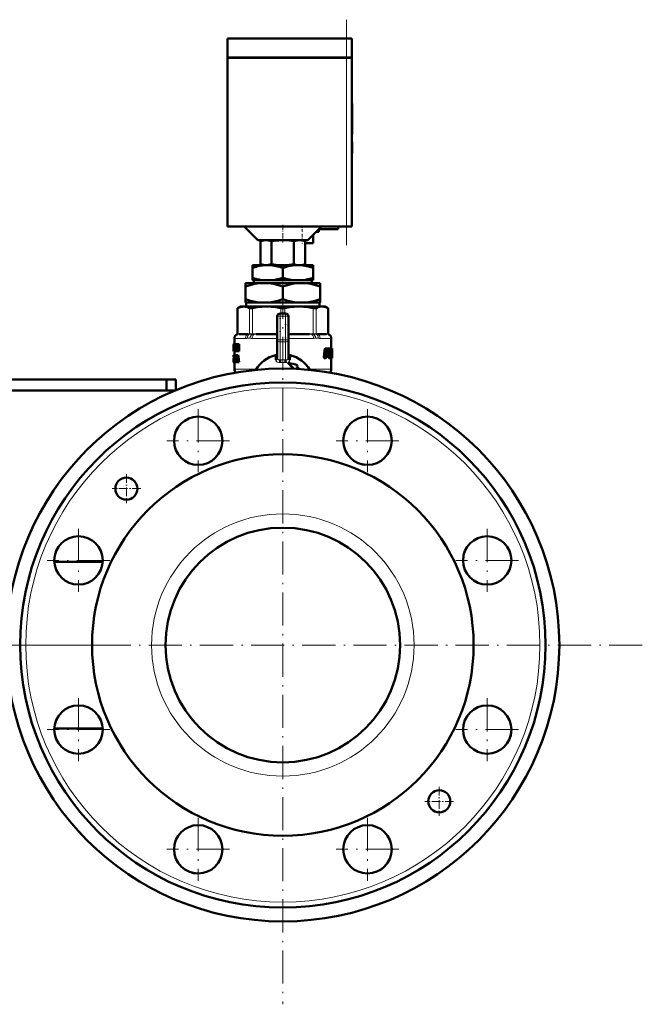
# Model space of a CAD drawing. Extents: x -1595 to 1972, y -1605 to 604.
# Tile 50 of 53: x 1747 to 1972, y -263 to 94. Entities that reach past the tile are written whole.
import ezdxf

# ---------------------------------------------------------------- set-up
doc = ezdxf.new("R2010")
doc.units = 0
doc.linetypes.add('DASHDOT', pattern=[18.5, 12, -3, 0.5, -3])

msp = doc.modelspace()

# ---------------------------------------------------------------- linework, layer by layer
at = {"color": 7, "linetype": 'DASHDOT', "lineweight": 18}
for p, q in [((1864.69, 11.97), (1864.69, 93.57)), ((1841.69, -2.68), (1841.69, -262.68)), ((1811.08, -47.39), (1811.08, -70.14)), ((1872.31, -47.39), (1872.31, -70.14)), ((1822.45, -58.77), (1799.7, -58.77)), ((1883.68, -58.77), (1860.93, -58.77)), ((1767.78, -90.69), (1767.78, -113.44)), ((1915.6, -90.69), (1915.6, -113.44)), ((1779.16, -102.07), (1756.41, -102.07)), ((1926.98, -102.07), (1904.23, -102.07)), ((1971.69, -132.68), (1711.69, -132.68)), ((1780.07, -132.68), (1737.5, -132.68)), ((1767.78, -151.92), (1767.78, -174.67)), ((1915.6, -151.92), (1915.6, -174.67)), ((1779.16, -163.29), (1756.41, -163.29)), ((1926.98, -163.29), (1904.23, -163.29)), ((1811.08, -195.22), (1811.08, -217.97)), ((1872.31, -195.22), (1872.31, -217.97)), ((1822.45, -206.59), (1799.7, -206.59)), ((1883.68, -206.59), (1860.93, -206.59))]:
    msp.add_line(p, q, dxfattribs=at)
at = {"color": 7, "lineweight": 50}
for p, q in [((1821.69, 86.77), (1864.69, 86.77)), ((1821.69, 79.87), (1821.69, 86.77)), ((1866.69, 86.77), (1864.69, 86.77)), ((1866.69, 79.87), (1866.69, 86.77)), ((1821.69, 79.87), (1864.69, 79.87)), ((1821.69, 79.77), (1864.69, 79.77)), ((1821.69, 79.77), (1821.69, 18.77)), ((1821.79, 79.77), (1821.79, 79.87)), ((1866.69, 79.87), (1864.69, 79.87)), ((1864.69, 79.77), (1866.11, 79.77)), ((1866.11, 79.77), (1866.69, 79.77)), ((1866.59, 79.77), (1866.59, 79.87)), ((1866.69, 18.77), (1866.69, 79.77)), ((1866.69, 63.21), (1866.79, 63.21)), ((1866.69, 61.69), (1866.79, 61.69)), ((1866.79, 63.21), (1866.79, 61.69)), ((1866.79, 61.73), (1866.79, 60.74)), ((1866.79, 55.74), (1866.79, 61.69)), ((1866.79, 60.74), (1866.79, 59.74)), ((1866.79, 59.74), (1866.79, 57.73)), ((1866.79, 57.73), (1866.79, 57.1)), ((1866.79, 57.1), (1866.79, 52.17)), ((1866.79, 52.52), (1866.79, 55.74)), ((1866.69, 52.52), (1866.79, 52.52)), ((1866.69, 52.17), (1866.79, 52.17)), ((1866.69, 49.41), (1866.79, 49.41)), ((1866.69, 49.41), (1866.79, 49.41)), ((1866.69, 49.32), (1866.79, 49.32)), ((1866.79, 49.25), (1866.79, 49.41)), ((1866.79, 49.41), (1866.79, 49.41)), ((1866.79, 49.32), (1866.79, 45.43)), ((1866.69, 45.43), (1866.79, 45.43)), ((1866.69, 45.32), (1866.79, 45.32)), ((1866.79, 45.32), (1866.79, 45.43)), ((1821.69, 18.77), (1864.69, 18.77)), ((1832.69, 13.77), (1827.69, 18.77)), ((1855.69, 18.77), (1850.69, 13.77)), ((1861.69, 18.77), (1861.69, 17.77)), ((1866.11, 18.77), (1864.69, 18.77)), ((1866.69, 18.77), (1866.11, 18.77)), ((1852.69, 12.77), (1852.69, 15.77)), ((1853.69, 16.77), (1854.69, 16.77)), ((1861.69, 17.77), (1854.69, 17.77)), ((1854.69, 16.77), (1854.69, 17.77)), ((1832.69, 13.77), (1850.69, 13.77)), ((1834.69, 13.77), (1833.56, 13.47)), ((1833.56, 13.47), (1833.56, 5.07)), ((1837.6, 13.47), (1837.6, 5.06)), ((1845.69, 13.49), (1845.69, 5.05)), ((1848.69, 13.77), (1849.73, 13.49)), ((1849.73, 13.49), (1849.73, 5.04)), ((1849.73, 12.77), (1852.69, 12.77)), ((1830.69, 4.77), (1830.69, 3.79)), ((1836.19, 4.77), (1830.69, 4.77)), ((1830.69, 0.19), (1830.69, 3.79)), ((1834.67, 4.77), (1833.56, 5.07)), ((1834.67, 4.77), (1841.08, 4.77)), ((1847.19, 4.77), (1836.19, 4.77)), ((1842.31, 4.77), (1841.08, 4.77)), ((1841.69, 0.19), (1841.69, 3.79)), ((1842.31, 4.77), (1847.23, 4.77)), ((1852.69, 4.77), (1847.19, 4.77)), ((1848.21, 4.77), (1847.23, 4.77)), ((1848.21, 4.77), (1848.72, 4.77)), ((1848.72, 4.77), (1849.73, 5.04)), ((1852.69, 4.77), (1852.69, 3.79)), ((1852.69, 0.19), (1852.69, 3.79)), ((1830.69, -0.73), (1830.69, 0.19)), ((1852.69, 0.19), (1852.69, -0.73)), ((1828.19, -2.94), (1828.19, -1.73)), ((1834.94, -1.73), (1828.19, -1.73)), ((1828.19, -7.6), (1828.19, -2.94)), ((1834.84, -0.73), (1830.69, -0.73)), ((1831.22, -1.73), (1831.22, -0.73)), ((1834.84, -0.73), (1837.54, -0.73)), ((1848.44, -1.73), (1834.94, -1.73)), ((1845.84, -0.73), (1837.54, -0.73)), ((1841.69, -7.6), (1841.69, -2.94)), ((1845.84, -0.73), (1848.54, -0.73)), ((1855.19, -1.73), (1848.44, -1.73)), ((1852.69, -0.73), (1848.54, -0.73)), ((1852.17, -0.73), (1852.17, -1.73)), ((1855.19, -1.73), (1855.19, -2.94)), ((1855.19, -7.6), (1855.19, -2.94)), ((1826.39, -10.23), (1825.3, -10.86)), ((1826.39, -10.23), (1827.56, -10.23)), ((1827.56, -10.23), (1835.84, -10.23)), ((1828.19, -8.73), (1828.19, -7.6)), ((1833.29, -8.73), (1828.19, -8.73)), ((1828.47, -8.73), (1828.47, -10.23)), ((1833.29, -8.73), (1836.6, -8.73)), ((1835.84, -10.23), (1847.55, -10.23)), ((1846.79, -8.73), (1836.6, -8.73)), ((1846.79, -8.73), (1850.1, -8.73)), ((1847.55, -10.23), (1855.83, -10.23)), ((1855.19, -8.73), (1850.1, -8.73)), ((1854.91, -10.23), (1854.91, -8.73)), ((1855.19, -7.6), (1855.19, -8.73)), ((1855.83, -10.23), (1856.99, -10.23)), ((1856.99, -10.23), (1858.09, -10.86)), ((1825.45, -10.78), (1825.3, -10.86)), ((1825.3, -20.08), (1825.3, -10.86)), ((1839.69, -22.32), (1839.69, -13.73)), ((1840.69, -12.73), (1842.69, -12.73)), ((1843.69, -13.73), (1843.69, -22.32)), ((1858.09, -10.86), (1857.94, -10.78)), ((1858.09, -20.08), (1858.09, -10.86)), ((1828.89, -20.23), (1825.86, -20.23)), ((1839.43, -20.23), (1832.1, -20.23)), ((1851.29, -20.23), (1843.96, -20.23)), ((1857.53, -20.23), (1854.5, -20.23)), ((1823.91, -23.84), (1823.89, -23.98)), ((1823.89, -23.98), (1823.89, -25.05)), ((1823.91, -23.84), (1823.92, -23.84)), ((1823.92, -23.84), (1824.07, -23.84)), ((1823.92, -26.42), (1823.92, -23.84)), ((1823.97, -24.31), (1823.97, -24.89)), ((1823.97, -24.31), (1824.07, -24.31)), ((1823.97, -24.89), (1824.06, -24.89)), ((1824.36, -24.89), (1824.06, -24.89)), ((1824.06, -24.89), (1824.06, -25.36)), ((1824.37, -23.84), (1824.07, -23.84)), ((1824.07, -23.84), (1824.07, -24.31)), ((1824.37, -24.31), (1824.07, -24.31)), ((1824.19, -21.68), (1824.19, -23.84)), ((1824.27, -24.31), (1824.27, -24.89)), ((1824.36, -24.89), (1824.36, -25.36)), ((1824.37, -23.84), (1824.37, -24.31)), ((1824.38, -23.84), (1824.63, -23.84)), ((1824.38, -24.29), (1824.38, -23.84)), ((1824.38, -24.29), (1824.43, -24.29)), ((1824.43, -25.97), (1824.43, -24.29)), ((1824.57, -24.29), (1824.57, -25.97)), ((1824.57, -24.29), (1824.63, -24.29)), ((1824.63, -23.84), (1824.76, -23.84)), ((1824.63, -23.84), (1824.63, -24.29)), ((1824.63, -24.29), (1824.76, -24.29)), ((1824.76, -23.84), (1824.96, -23.84)), ((1824.76, -26.42), (1824.76, -23.84)), ((1824.93, -24.58), (1824.93, -24.58)), ((1824.96, -23.84), (1825.28, -23.84)), ((1825.28, -23.84), (1825.37, -24.23)), ((1825.37, -23.84), (1825.58, -23.84)), ((1825.37, -25.26), (1825.37, -23.84)), ((1825.58, -23.84), (1825.92, -23.84)), ((1825.58, -23.84), (1825.58, -26.42)), ((1825.92, -23.84), (1825.92, -26.42)), ((1839.69, -28.96), (1839.69, -22.32)), ((1843.69, -28.96), (1843.69, -22.32)), ((1859.19, -21.68), (1859.19, -25.39)), ((1823.89, -25.05), (1823.89, -25.1)), ((1823.89, -25.1), (1823.89, -25.17)), ((1823.89, -25.17), (1823.89, -26.24)), ((1823.9, -26.06), (1823.89, -26.24)), ((1823.9, -27.8), (1823.89, -27.88)), ((1823.89, -27.88), (1823.89, -28.41)), ((1823.89, -27.88), (1823.94, -27.88)), ((1823.89, -28.41), (1823.92, -28.41)), ((1823.9, -25.1), (1823.92, -25.1)), ((1823.9, -26.06), (1823.92, -26.06)), ((1823.9, -27.8), (1823.96, -27.8)), ((1823.91, -26.42), (1823.92, -26.42)), ((1823.91, -27.78), (1824.19, -27.78)), ((1823.92, -26.42), (1824.07, -26.42)), ((1823.96, -28.39), (1823.95, -28.5)), ((1823.95, -28.5), (1823.96, -28.61)), ((1823.95, -28.5), (1824.25, -28.5)), ((1823.96, -28.31), (1823.96, -28.39)), ((1823.96, -28.31), (1824.04, -28.31)), ((1823.96, -28.39), (1824.06, -28.39)), ((1823.97, -25.36), (1823.97, -25.95)), ((1823.97, -25.36), (1824.06, -25.36)), ((1823.97, -25.95), (1824.07, -25.95)), ((1823.97, -28.26), (1824.01, -28.26)), ((1823.99, -27.78), (1824.29, -27.78)), ((1824.03, -27.8), (1824.33, -27.8)), ((1824.05, -28.34), (1824.03, -28.28)), ((1824.06, -28.41), (1824.05, -28.34)), ((1824.36, -25.36), (1824.06, -25.36)), ((1824.06, -27.88), (1824.06, -28.41)), ((1824.06, -27.88), (1824.22, -27.88)), ((1824.06, -28.41), (1824.26, -28.41)), ((1824.38, -25.95), (1824.07, -25.95)), ((1824.07, -25.95), (1824.07, -26.42)), ((1824.38, -26.42), (1824.07, -26.42)), ((1824.19, -26.42), (1824.19, -27.78)), ((1824.22, -27.83), (1824.44, -27.83)), ((1824.22, -28.27), (1824.22, -27.83)), ((1824.22, -28.27), (1824.26, -28.27)), ((1824.26, -28.41), (1824.25, -28.5)), ((1824.25, -28.5), (1824.26, -28.61)), ((1824.26, -29.96), (1824.26, -28.27)), ((1824.27, -25.36), (1824.27, -25.95)), ((1824.33, -27.8), (1824.34, -27.83)), ((1824.38, -25.95), (1824.38, -26.42)), ((1824.38, -25.97), (1824.43, -25.97)), ((1824.38, -26.42), (1824.38, -25.97)), ((1824.38, -26.42), (1824.63, -26.42)), ((1824.39, -28.27), (1824.39, -29.96)), ((1824.39, -28.27), (1824.44, -28.27)), ((1824.44, -27.83), (1824.75, -27.83)), ((1824.44, -27.83), (1824.44, -28.27)), ((1824.44, -28.27), (1824.75, -28.27)), ((1824.57, -25.97), (1824.63, -25.97)), ((1824.63, -25.97), (1824.76, -25.97)), ((1824.63, -25.97), (1824.63, -26.42)), ((1824.63, -26.42), (1824.76, -26.42)), ((1824.7, -28.27), (1824.7, -29.96)), ((1824.75, -27.83), (1824.75, -28.27)), ((1824.76, -26.42), (1824.93, -26.42)), ((1824.93, -25), (1824.93, -26.42)), ((1824.93, -26.42), (1825.25, -26.42)), ((1824.99, -27.83), (1825.23, -27.83)), ((1825.1, -28.29), (1825.11, -28.29)), ((1825.56, -27.83), (1825.23, -27.83)), ((1825.25, -26.01), (1825.25, -26.42)), ((1825.32, -25.41), (1825.37, -25.62)), ((1825.35, -26.42), (1825.58, -26.42)), ((1825.37, -25.62), (1825.37, -25.62)), ((1825.58, -26.42), (1825.92, -26.42)), ((1839.06, -27.79), (1839.11, -27.99)), ((1839.13, -29.44), (1839.11, -27.99)), ((1839.69, -28.25), (1839.69, -28.26)), ((1843.69, -28.25), (1843.69, -28.26)), ((1844.28, -27.99), (1844.24, -27.98)), ((1844.28, -27.99), (1844.26, -29.44)), ((1844.28, -27.99), (1844.33, -27.79)), ((1856.77, -26.08), (1856.55, -28.51)), ((1856.81, -25.81), (1857.16, -25.81)), ((1856.89, -25.59), (1857.24, -25.59)), ((1857.11, -26.08), (1856.9, -28.51)), ((1857, -25.44), (1857.34, -25.44)), ((1857.11, -25.39), (1857.45, -25.39)), ((1857.36, -28.63), (1857.56, -26.31)), ((1857.42, -27.92), (1857.64, -27.92)), ((1857.45, -25.39), (1858.32, -25.39)), ((1857.45, -27.59), (1857.54, -27.59)), ((1857.46, -27.45), (1857.55, -27.45)), ((1857.48, -27.23), (1857.65, -27.23)), ((1857.55, -27.45), (1857.54, -27.59)), ((1857.6, -26.14), (1857.67, -26.08)), ((1857.66, -27.16), (1857.6, -27.23)), ((1857.64, -27.92), (1858.13, -27.92)), ((1857.65, -27.23), (1857.93, -27.23)), ((1857.66, -27.16), (1857.99, -27.16)), ((1857.67, -26.08), (1858.02, -26.08)), ((1857.69, -26.08), (1857.75, -26.14)), ((1857.76, -26.31), (1857.7, -27)), ((1857.7, -27), (1858.03, -27)), ((1857.75, -26.14), (1858.07, -26.14)), ((1857.76, -26.31), (1858.09, -26.31)), ((1857.99, -27.16), (1857.93, -27.23)), ((1858.02, -26.08), (1858.07, -26.14)), ((1858.09, -26.31), (1858.03, -27)), ((1858.28, -27.8), (1858.23, -28.51)), ((1858.42, -27.23), (1858.5, -26.08)), ((1858.49, -25.39), (1858.43, -25.49)), ((1858.47, -25.6), (1858.73, -25.6)), ((1858.49, -25.39), (1858.81, -25.39)), ((1858.81, -25.39), (1859.38, -25.39)), ((1858.93, -27.69), (1858.9, -28.51)), ((1858.93, -27.67), (1858.93, -27.69)), ((1858.93, -27.69), (1859.23, -27.69)), ((1858.94, -27.46), (1859.07, -27.46)), ((1858.94, -27.53), (1859.23, -27.53)), ((1858.96, -27.12), (1859.02, -27.12)), ((1858.97, -26.98), (1859.02, -26.98)), ((1858.98, -26.7), (1859.26, -26.7)), ((1858.98, -26.77), (1859.08, -26.77)), ((1858.99, -26.54), (1859.28, -26.54)), ((1859, -26.31), (1859.29, -26.31)), ((1859.02, -26.14), (1859.28, -26.14)), ((1859.02, -26.98), (1859.02, -27.12)), ((1859.06, -26.08), (1859.26, -26.08)), ((1859.07, -27.46), (1859.2, -27.46)), ((1859.08, -26.77), (1859.23, -26.77)), ((1859.19, -25.39), (1859.49, -25.39)), ((1859.19, -25.39), (1859.4, -25.39)), ((1859.2, -27.46), (1859.23, -27.53)), ((1859.23, -27.69), (1859.2, -28.51)), ((1859.26, -26.08), (1859.28, -26.14)), ((1859.29, -26.31), (1859.28, -26.54)), ((1859.41, -25.44), (1859.38, -25.39)), ((1859.38, -28.63), (1859.41, -27.63)), ((1859.4, -27.06), (1859.41, -26.88)), ((1859.4, -27.34), (1859.4, -27.18)), ((1859.43, -25.6), (1859.49, -25.6)), ((1859.43, -26.59), (1859.44, -26.08)), ((1859.49, -25.39), (1859.49, -25.39)), ((1859.49, -25.39), (1859.49, -28.72)), ((1823.9, -29.03), (1823.89, -29.19)), ((1823.89, -29.19), (1823.89, -29.4)), ((1823.89, -29.19), (1823.94, -29.19)), ((1823.89, -29.4), (1823.89, -29.68)), ((1823.89, -29.4), (1823.97, -29.4)), ((1823.89, -29.68), (1823.89, -30.04)), ((1823.89, -29.68), (1824, -29.68)), ((1823.89, -30.04), (1823.9, -30.28)), ((1823.89, -30.04), (1823.92, -30.04)), ((1823.91, -28.89), (1823.9, -29.03)), ((1823.9, -29.03), (1823.92, -29.03)), ((1823.9, -30.28), (1823.91, -30.28)), ((1823.9, -30.41), (1823.92, -30.45)), ((1823.9, -30.41), (1823.93, -30.41)), ((1823.92, -28.78), (1823.91, -28.8)), ((1823.91, -28.8), (1823.91, -28.89)), ((1823.91, -28.89), (1823.92, -28.89)), ((1823.92, -30.31), (1823.92, -29.73)), ((1823.92, -29.73), (1824, -29.73)), ((1823.92, -30.45), (1823.96, -30.45)), ((1823.93, -29.93), (1823.99, -29.93)), ((1823.97, -29.39), (1823.95, -29.29)), ((1823.96, -28.61), (1823.96, -28.71)), ((1823.96, -28.61), (1824.26, -28.61)), ((1823.96, -28.71), (1823.98, -28.8)), ((1823.96, -28.71), (1824.26, -28.71)), ((1823.96, -30.45), (1824.27, -30.45)), ((1823.99, -29.49), (1823.97, -29.39)), ((1823.98, -28.8), (1824, -28.89)), ((1823.98, -28.8), (1824.26, -28.8)), ((1824, -29.6), (1823.99, -29.49)), ((1823.99, -29.92), (1824, -29.84)), ((1824, -28.89), (1824.03, -29.03)), ((1824, -28.89), (1824.26, -28.89)), ((1824, -29.84), (1824, -29.73)), ((1824, -30.41), (1824.3, -30.41)), ((1824.03, -29.03), (1824.26, -29.03)), ((1824.04, -30.28), (1824.22, -30.28)), ((1824.05, -29.19), (1824.26, -29.19)), ((1824.07, -29.4), (1824.26, -29.4)), ((1824.07, -30.04), (1824.22, -30.04)), ((1824.08, -29.68), (1824.26, -29.68)), ((1824.19, -30.45), (1824.19, -32.9)), ((1824.22, -29.96), (1824.26, -29.96)), ((1824.22, -30.4), (1824.22, -29.96)), ((1824.22, -30.4), (1824.44, -30.4)), ((1824.26, -28.61), (1824.26, -28.71)), ((1824.31, -30.4), (1824.31, -30.41)), ((1824.39, -29.96), (1824.44, -29.96)), ((1824.44, -29.96), (1824.75, -29.96)), ((1824.44, -29.96), (1824.44, -30.4)), ((1824.44, -30.4), (1824.7, -30.4)), ((1824.7, -30.4), (1824.89, -30.4)), ((1824.75, -29.96), (1824.75, -29.97)), ((1824.95, -29.83), (1824.89, -30.4)), ((1825.21, -30.4), (1824.89, -30.4)), ((1824.95, -29.83), (1825.27, -29.83)), ((1824.99, -29.39), (1825.09, -28.51)), ((1824.99, -29.39), (1825.22, -29.39)), ((1825.09, -28.51), (1825.12, -28.51)), ((1825.12, -28.52), (1825.22, -29.39)), ((1825.27, -29.83), (1825.21, -30.4)), ((1825.34, -30.4), (1825.27, -29.83)), ((1825.34, -30.4), (1825.59, -30.4)), ((1825.92, -30.4), (1825.59, -30.4)), ((1843.68, -30.62), (1843.67, -30.62)), ((1843.67, -30.62), (1843.72, -30.88)), ((1846.8, -32.02), (1847.04, -31.4)), ((1856.55, -28.51), (1856.9, -28.51)), ((1856.65, -28.84), (1857, -28.84)), ((1857, -28.84), (1857.26, -28.84)), ((1858.23, -28.51), (1858.55, -28.51)), ((1858.31, -28.84), (1858.62, -28.84)), ((1858.62, -28.84), (1858.81, -28.84)), ((1858.9, -28.51), (1859.2, -28.51)), ((1858.94, -28.84), (1859.25, -28.84)), ((1859.19, -28.84), (1859.19, -32.9)), ((1859.25, -28.84), (1859.35, -28.84)), ((1859.35, -28.84), (1859.47, -28.84)), ((1859.38, -28.51), (1859.45, -28.51)), ((1859.47, -28.84), (1859.49, -28.84)), ((1859.49, -28.84), (1859.49, -28.72)), ((1846.52, -32.73), (1846.5, -32.8)), ((1846.52, -32.73), (1846.6, -32.8)), ((1799.59, -36.58), (1719.26, -36.58)), ((1799.59, -36.58), (1799.59, -40.58)), ((1802.94, -36.58), (1799.59, -36.58)), ((1802.94, -36.58), (1802.94, -40.49)), ((1719.26, -40.58), (1799.59, -40.58)), ((1802.74, -40.58), (1799.59, -40.58)), ((1776.52, -102.53), (1759.05, -102.53)), ((1776.52, -162.83), (1759.05, -162.83))]:
    msp.add_line(p, q, dxfattribs=at)
at = {"color": 7, "lineweight": 18}
for p, q in [((1864.69, 79.87), (1864.69, 86.77)), ((1864.69, 79.77), (1864.69, 79.87)), ((1864.69, 79.77), (1864.69, 18.77)), ((1825.45, -10.78), (1825.45, -20.07)), ((1829.67, -20.07), (1829.67, -10.78)), ((1830.75, -10.78), (1830.75, -20.07)), ((1839.69, -13.73), (1840.69, -13.73)), ((1840.69, -12.73), (1840.69, -13.73)), ((1840.69, -13.73), (1840.69, -22.32)), ((1842.69, -13.73), (1840.69, -13.73)), ((1840.93, -12.73), (1840.93, -10.78)), ((1842.46, -10.78), (1842.46, -12.73)), ((1842.69, -12.73), (1842.69, -13.73)), ((1842.69, -22.32), (1842.69, -13.73)), ((1842.69, -13.73), (1843.69, -13.73)), ((1852.64, -20.07), (1852.64, -10.78)), ((1853.72, -10.78), (1853.72, -20.07)), ((1857.94, -20.07), (1857.94, -10.78)), ((1825.3, -20.27), (1825.17, -20.27)), ((1825.3, -20.08), (1825.43, -20.07)), ((1825.32, -20.26), (1825.3, -20.27)), ((1825.58, -20.24), (1825.32, -20.26)), ((1825.43, -20.07), (1825.45, -20.07)), ((1825.45, -20.07), (1825.74, -20.04)), ((1826.04, -20.03), (1829.08, -20.03)), ((1829.53, -20.26), (1829.21, -20.24)), ((1829.37, -20.04), (1829.67, -20.07)), ((1829.56, -20.27), (1829.53, -20.26)), ((1829.67, -20.07), (1829.69, -20.07)), ((1830.7, -20.26), (1830.64, -20.27)), ((1830.7, -20.07), (1830.75, -20.07)), ((1831.4, -20.24), (1830.7, -20.26)), ((1830.75, -20.07), (1831.46, -20.04)), ((1832.17, -20.03), (1839.51, -20.03)), ((1839.69, -20.23), (1839.43, -20.23)), ((1839.51, -20.03), (1839.69, -20.03)), ((1843.69, -20.03), (1843.88, -20.03)), ((1843.96, -20.23), (1843.69, -20.23)), ((1843.88, -20.03), (1851.22, -20.03)), ((1851.93, -20.04), (1852.64, -20.07)), ((1852.69, -20.26), (1851.99, -20.24)), ((1852.64, -20.07), (1852.69, -20.07)), ((1852.74, -20.27), (1852.69, -20.26)), ((1853.7, -20.07), (1853.72, -20.07)), ((1853.72, -20.07), (1854.01, -20.04)), ((1853.86, -20.26), (1853.83, -20.27)), ((1854.18, -20.24), (1853.86, -20.26)), ((1854.31, -20.03), (1857.35, -20.03)), ((1857.64, -20.04), (1857.94, -20.07)), ((1858.07, -20.26), (1857.8, -20.24)), ((1857.94, -20.07), (1857.96, -20.07)), ((1857.96, -20.07), (1858.09, -20.08)), ((1858.09, -20.27), (1858.07, -20.26)), ((1858.22, -20.27), (1858.09, -20.27)), ((1824.21, -21.7), (1824.19, -21.68)), ((1824.27, -21.73), (1828.19, -21.73)), ((1829.84, -21.7), (1828.82, -21.7)), ((1830.56, -21.73), (1839.69, -21.73)), ((1839.69, -22.32), (1840.69, -22.32)), ((1840.69, -22.32), (1842.69, -22.32)), ((1840.69, -22.32), (1840.69, -23.02)), ((1840.69, -29.51), (1840.69, -23.02)), ((1842.69, -23.02), (1840.69, -23.02)), ((1842.69, -22.32), (1842.69, -23.02)), ((1842.69, -22.32), (1843.69, -22.32)), ((1842.69, -23.02), (1842.69, -29.51)), ((1843.69, -21.73), (1852.83, -21.73)), ((1854.57, -21.7), (1853.55, -21.7)), ((1855.2, -21.73), (1859.11, -21.73)), ((1859.19, -21.68), (1859.18, -21.7)), ((1825.32, -25.41), (1825.37, -25.41)), ((1840.69, -29.51), (1841.69, -29.48)), ((1842.19, -29.49), (1842.69, -29.51)), ((1824.19, -32.9), (1832.07, -32.9)), ((1851.32, -32.9), (1859.19, -32.9))]:
    msp.add_line(p, q, dxfattribs=at)
at = {"color": 7, "linetype": 'DASHDOT', "lineweight": 18, "ltscale": 0.003003}
msp.add_line((1866.68, 57.1), (1866.8, 57.1), dxfattribs=at)
at = {"color": 7, "linetype": 'DASHDOT', "lineweight": 18, "ltscale": 0.159087}
msp.add_line((1841.69, 19.3), (1841.69, 12.94), dxfattribs=at)
at = {"color": 7, "linetype": 'DASHDOT', "lineweight": 18, "ltscale": 0.060014}
msp.add_line((1848.69, 18.97), (1848.69, 16.57), dxfattribs=at)
at = {"color": 7, "linetype": 'DASHDOT', "lineweight": 18, "ltscale": 0.090027}
msp.add_line((1848.69, 16.07), (1848.69, 12.47), dxfattribs=at)
at = {"color": 7, "linetype": 'DASHDOT', "lineweight": 18, "ltscale": 0.036911}
msp.add_line((1841.69, 5.13), (1841.69, 3.65), dxfattribs=at)
at = {"color": 7, "linetype": 'DASHDOT', "lineweight": 18, "ltscale": 0.094162}
msp.add_line((1841.69, 0.5), (1841.69, -3.26), dxfattribs=at)
at = {"color": 7, "linetype": 'DASHDOT', "lineweight": 18, "ltscale": 0.153835}
msp.add_line((1841.69, -13.24), (1841.69, -7.09), dxfattribs=at)
at = {"color": 7, "linetype": 'DASHDOT', "lineweight": 18, "ltscale": 0.060004}
for p, q in [((1840.49, -13.73), (1842.89, -13.73)), ((1840.49, -22.32), (1842.89, -22.32))]:
    msp.add_line(p, q, dxfattribs=at)
at = {"color": 7, "linetype": 'DASHDOT', "lineweight": 18, "ltscale": 0.257574}
msp.add_line((1840.69, -23.17), (1840.69, -12.87), dxfattribs=at)
at = {"color": 7, "linetype": 'DASHDOT', "lineweight": 18, "ltscale": 0.257589}
msp.add_line((1842.69, -12.87), (1842.69, -23.17), dxfattribs=at)
at = {"color": 7, "linetype": 'DASHDOT', "lineweight": 18, "ltscale": 0.26}
for p, q in [((1785.13, -70.91), (1785.13, -81.31)), ((1898.26, -184.05), (1898.26, -194.45))]:
    msp.add_line(p, q, dxfattribs=at)
at = {"color": 7, "linetype": 'DASHDOT', "lineweight": 18, "ltscale": 0.260001}
for p, q in [((1790.33, -76.11), (1779.93, -76.11)), ((1903.46, -189.25), (1893.06, -189.25))]:
    msp.add_line(p, q, dxfattribs=at)
at = {"color": 7, "lineweight": 50}
for points in [[(1837.6, 13.47), (1836.53, 13.69), (1835.59, 13.76), (1834.65, 13.69), (1833.56, 13.47)], [(1841.69, 13.77), (1840.19, 13.73), (1838.54, 13.59), (1837.6, 13.47)], [(1845.69, 13.49), (1843.95, 13.68), (1842.42, 13.76), (1841.69, 13.77)], [(1836.19, 4.77), (1835.27, 4.74), (1834.34, 4.65), (1833.49, 4.52), (1832.64, 4.34), (1831.66, 4.09), (1830.69, 3.79)], [(1833.56, 5.07), (1834.65, 4.84), (1835.59, 4.77), (1836.53, 4.84), (1837.6, 5.06)], [(1841.69, 3.79), (1840.79, 4.07), (1839.89, 4.31), (1838.67, 4.56), (1837.44, 4.72), (1836.19, 4.77)], [(1847.19, 4.77), (1846.27, 4.74), (1845.34, 4.65), (1844.49, 4.52), (1843.64, 4.34), (1842.66, 4.09), (1841.69, 3.79)], [(1852.69, 3.79), (1851.79, 4.07), (1850.89, 4.31), (1849.67, 4.56), (1848.44, 4.72), (1847.19, 4.77)], [(1830.69, 0.19), (1832.34, -0.29), (1833.17, -0.48), (1834.01, -0.63), (1834.84, -0.73)], [(1837.54, -0.73), (1838.39, -0.63), (1839.23, -0.48), (1840.47, -0.18), (1841.69, 0.19)], [(1841.69, 0.19), (1843.34, -0.29), (1844.17, -0.48), (1845.01, -0.63), (1845.84, -0.73)], [(1848.54, -0.73), (1849.39, -0.63), (1850.23, -0.48), (1851.47, -0.18), (1852.69, 0.19)], [(1834.94, -1.73), (1834.09, -1.75), (1833.23, -1.81), (1831.53, -2.06), (1829.85, -2.44), (1828.19, -2.94)], [(1841.69, -2.94), (1840.03, -2.44), (1838.35, -2.06), (1836.66, -1.81), (1835.8, -1.75), (1834.94, -1.73)], [(1848.44, -1.73), (1847.59, -1.75), (1846.73, -1.81), (1845.03, -2.06), (1843.35, -2.44), (1841.69, -2.94)], [(1855.19, -2.94), (1853.53, -2.44), (1851.85, -2.06), (1850.16, -1.81), (1849.3, -1.75), (1848.44, -1.73)], [(1827.56, -10.23), (1826.93, -10.28), (1826.29, -10.43), (1825.87, -10.59), (1825.45, -10.78)], [(1829.67, -10.78), (1828.93, -10.47), (1828.24, -10.29), (1827.56, -10.23)], [(1828.19, -7.6), (1830.04, -8.15), (1831.72, -8.52), (1833.29, -8.73)], [(1835.84, -10.23), (1834.12, -10.3), (1832.35, -10.5), (1830.75, -10.78)], [(1840.93, -10.78), (1839.16, -10.47), (1837.48, -10.29), (1835.84, -10.23)], [(1836.6, -8.73), (1838.17, -8.52), (1839.84, -8.15), (1841.69, -7.6)], [(1841.69, -7.6), (1843.54, -8.15), (1845.22, -8.52), (1846.79, -8.73)], [(1847.55, -10.23), (1845.83, -10.3), (1844.06, -10.5), (1842.46, -10.78)], [(1852.64, -10.78), (1850.87, -10.47), (1849.19, -10.29), (1847.55, -10.23)], [(1850.1, -8.73), (1851.67, -8.52), (1853.34, -8.15), (1855.19, -7.6)], [(1855.83, -10.23), (1855.12, -10.3), (1854.38, -10.5), (1853.72, -10.78)], [(1857.94, -10.78), (1857.24, -10.48), (1856.54, -10.29), (1855.83, -10.23)], [(1830.75, -10.78), (1830.21, -10.86), (1829.81, -10.83), (1829.67, -10.78)], [(1853.72, -10.78), (1853.58, -10.84), (1853.39, -10.86), (1852.92, -10.84), (1852.64, -10.78)], [(1823.89, -26.24), (1823.9, -26.37), (1823.91, -26.42)], [(1823.95, -27.82), (1823.97, -27.79), (1823.99, -27.78)], [(1839.11, -27.99), (1839.35, -27.95), (1839.48, -27.97), (1839.58, -28.02), (1839.66, -28.13), (1839.69, -28.25)], [(1857.54, -27.59), (1857.55, -27.76), (1857.57, -27.84), (1857.6, -27.9), (1857.64, -27.92)], [(1857.65, -27.23), (1857.58, -27.3), (1857.55, -27.45)], [(1858.81, -25.39), (1858.76, -25.45), (1858.73, -25.6)], [(1859, -26.29), (1859.02, -26.15), (1859.06, -26.08)], [(1859.08, -26.77), (1859.05, -26.83), (1859.02, -26.98)], [(1859.02, -27.12), (1859.04, -27.39), (1859.05, -27.44), (1859.07, -27.46)], [(1859.26, -26.7), (1859.25, -26.75), (1859.24, -26.76), (1859.23, -26.77)], [(1823.93, -29.93), (1823.95, -29.97), (1823.96, -29.99)], [(1839.13, -29.44), (1839.3, -29.4), (1839.46, -29.32), (1839.59, -29.22), (1839.67, -29.09), (1839.69, -28.97)], [(1844.26, -29.44), (1844.09, -29.4), (1843.93, -29.32), (1843.8, -29.22), (1843.72, -29.09), (1843.69, -28.97)], [(1856.55, -28.51), (1856.56, -28.68), (1856.59, -28.79), (1856.61, -28.82), (1856.65, -28.84)], [(1856.9, -28.51), (1856.91, -28.68), (1856.94, -28.79), (1856.97, -28.82), (1857, -28.84)], [(1857.26, -28.84), (1857.33, -28.78), (1857.36, -28.63)], [(1858.23, -28.51), (1858.23, -28.65), (1858.27, -28.8), (1858.28, -28.83), (1858.31, -28.84)], [(1858.55, -28.51), (1858.55, -28.65), (1858.58, -28.8), (1858.6, -28.83), (1858.62, -28.84)], [(1858.81, -28.84), (1858.85, -28.78), (1858.88, -28.63)], [(1858.9, -28.51), (1858.91, -28.78), (1858.94, -28.84)], [(1859.2, -28.51), (1859.2, -28.61), (1859.23, -28.81), (1859.24, -28.84), (1859.25, -28.84)], [(1859.35, -28.84), (1859.38, -28.67), (1859.38, -28.63)], [(1859.45, -28.51), (1859.46, -28.81), (1859.47, -28.83), (1859.47, -28.84)]]:
    msp.add_lwpolyline(points, dxfattribs=at)
at = {"color": 7, "lineweight": 18}
for points in [[(1829.69, -20.07), (1830.2, -20.08), (1830.7, -20.07)], [(1852.69, -20.07), (1853.39, -20.08), (1853.7, -20.07)], [(1840.75, -30.5), (1840.25, -30.47), (1839.79, -30.33), (1839.51, -30.17), (1839.3, -29.95), (1839.17, -29.7), (1839.13, -29.44)], [(1842.64, -30.5), (1841.88, -30.47), (1841.13, -30.48), (1840.75, -30.5)], [(1844.26, -29.44), (1844.21, -29.72), (1844.08, -29.97), (1843.86, -30.18), (1843.59, -30.34), (1843.13, -30.47), (1842.64, -30.5)]]:
    msp.add_lwpolyline(points, dxfattribs=at)
at = {"color": 7, "lineweight": 50}
for centre, radius in [((1841.69, -132.68), 100), ((1841.69, -132.68), 95), ((1811.08, -58.77), 8.75), ((1872.31, -58.77), 8.75), ((1841.69, -132.68), 69), ((1785.13, -76.11), 4), ((1841.69, -132.68), 42.45), ((1767.78, -102.07), 8.75), ((1915.6, -102.07), 8.75), ((1767.78, -163.29), 8.75), ((1915.6, -163.29), 8.75), ((1898.26, -189.25), 4), ((1811.08, -206.59), 8.75), ((1872.31, -206.59), 8.75)]:
    msp.add_circle(centre, radius, dxfattribs=at)
at = {"color": 7, "lineweight": 18}
for radius in [93, 47.45]:
    msp.add_circle((1841.69, -132.68), radius, dxfattribs=at)
at = {"color": 7, "lineweight": 50}
for centre, radius, start, end in [((1847.89, 5.69), 8.1, 93.8646, 105.7504), ((1847.56, 5.72), 8.07, 74.3961, 86.1527), ((1841.94, 35.95), 31.19, 262.0055, 268.4072), ((1841.46, 35.75), 30.99, 271.5777, 277.8431), ((1847.91, 12.98), 8.24, 254.3235, 265.2431), ((1847.53, 12.94), 8.2, 274.7406, 285.5314), ((1840.69, -13.73), 1, 90, 180), ((1841.68, -7.14), 3.73, 258.3238, 270.1707), ((1841.7, -7.13), 3.73, 269.8321, 281.6725), ((1842.69, -13.73), 1, 0, 90), ((1825.69, -21.68), 1.5, 110.5177, 180), ((1825.1, -20.08), 0.2, 290.5165, 359.9999), ((1858.29, -20.08), 0.2, 180.0001, 249.4835), ((1857.69, -21.68), 1.5, 359.9834, 69.4823), ((1764.33, -25.11), 59.58, 0.0165, 1.0927), ((1811.61, -24.94), 13.33, 359.7204, 1.5136), ((1829.34, -23.8), 4.48, 190.0104, 192.7994), ((1876.74, -12.77), 52.95, 192.0714, 193.8139), ((1876.26, -13.68), 52.48, 192.226, 194.0417), ((1768.38, -25.07), 55.53, 358.9821, 359.9746), ((1823.92, -27.8), 0.0248, 125.531, 190.0323), ((1836.4, -28.51), 12.49, 178.5631, 180.1555), ((1827.77, -28.28), 3.85, 175.2413, 178.8012), ((1824.62, -28), 0.687, 164.8283, 176.5088), ((1824.21, -28.34), 0.248, 160.8825, 173.4865), ((1824, -28.26), 0.0244, 106.4853, 170.0826), ((1823.98, -27.83), 0.0529, 31.7651, 83.5666), ((1823.99, -28.26), 0.0251, 33.1999, 78.8476), ((1823.89, -28.34), 0.149, 21.8787, 36.5135), ((1823.79, -27.96), 0.287, 17.5379, 34.226), ((1824.28, -27.83), 0.053, 31.7591, 83.5615), ((1979.94, -46.64), 156.09, 173.0783, 174.0305), ((1822.34, -28.21), 2.77, 353.6796, 358.3431), ((1828.24, -28.2), 3.13, 181.6147, 185.8624), ((1995.65, -5.59), 171.86, 187.4325, 188.3), ((1832.73, -25.34), 7.36, 179.4536, 182.2095), ((1991.34, -5.76), 167.24, 187.5802, 188.472), ((1841.69, -38.73), 11.25, 103.5334, 150.317), ((1841.76, -39.06), 11.58, 100.2895, 103.4877), ((1841.62, -39.06), 11.58, 76.512, 79.7106), ((1844.02, -28.26), 0.322, 156.4258, 178.4255), ((1843.98, -28.25), 0.287, 126.1882, 155.079), ((1844.03, -28.33), 0.38, 96.3363, 125.445), ((1841.69, -38.73), 11.25, 29.6827, 76.4663), ((1858.3, -26.19), 1.54, 165.5109, 175.6995), ((1857.95, -26.1), 1.17, 154.2079, 165.6194), ((1857.41, -25.84), 0.571, 135.6429, 154.0272), ((1857.12, -25.55), 0.163, 93.6909, 138.2675), ((1858.7, -26.2), 1.59, 165.9006, 175.7281), ((1858.31, -26.1), 1.19, 154.7161, 165.9308), ((1857.75, -25.83), 0.572, 136.3208, 154.5448), ((1857.46, -25.54), 0.158, 93.9134, 139.1034), ((1858.06, -26.35), 0.507, 156.3492, 175.5227), ((1857.17, -26.96), 0.531, 337.5997, 355.9584), ((1857.33, -26.25), 0.434, 352.6684, 14.6166), ((1857.5, -26.96), 0.532, 337.6203, 355.9573), ((1857.65, -26.25), 0.434, 352.6684, 14.6166), ((1858.12, -27.78), 0.137, 274.5225, 323.8495), ((1857.82, -27.52), 0.537, 320.2641, 338.6513), ((1858.31, -25.49), 0.107, 28.887, 85.6361), ((1857.13, -27.24), 1.28, 338.1164, 348.3983), ((1856.55, -27.11), 1.88, 347.9871, 356.3113), ((1858.02, -25.69), 0.462, 12.8652, 32.9613), ((1857.28, -25.88), 1.23, 3.537, 13.8801), ((1856.44, -25.94), 2.06, 356.2323, 3.7222), ((1343.76, 6.41), 515.97, 356.1195, 356.4432), ((1429.04, -4.05), 430.53, 356.7272, 357.0393), ((1858.35, -27.64), 0.888, 356.4864, 7.0833), ((1858.19, -26.51), 1.09, 349.7197, 358.4317), ((1858.33, -26.25), 0.955, 356.6451, 6.5567), ((1860.1, -27.13), 0.702, 174.3847, 184.2446), ((1853.48, -27.49), 5.93, 358.6427, 1.4527), ((1858.32, -25.65), 1.1, 3.3767, 11.1055), ((1853.05, -26.46), 6.38, 356.2144, 358.8262), ((1855.36, -25.87), 4.08, 0.8723, 3.9467), ((1851.74, -25.94), 7.7, 358.9898, 0.9957), ((1531.88, -23.35), 327.62, 359.0986, 359.6074), ((1862.72, -25.57), 3.23, 176.7474, 180.536), ((1825.06, -30.28), 1.16, 180.1643, 186.6208), ((1834.49, -28.59), 10.57, 179.7427, 182.127), ((1826.18, -28.92), 2.26, 181.5448, 189.4062), ((1825.66, -29.66), 1.75, 182.2701, 188.7385), ((1824.42, -30.28), 0.506, 183.4115, 195.8529), ((1823.98, -30.41), 0.0432, 186.0627, 252.1001), ((1823.95, -29.97), 0.0258, 289.8212, 350.8077), ((1823.94, -30.4), 0.0592, 289.816, 345.1357), ((1823.71, -29.88), 0.283, 340.5543, 352.0053), ((1822.23, -29.72), 1.77, 359.7531, 4.1264), ((1823.5, -30.2), 0.548, 336.9994, 351.2589), ((1821.76, -29.48), 2.31, 7.0684, 11.2147), ((1821.88, -29.9), 2.19, 349.9853, 356.2651), ((1821.02, -29.56), 3.06, 2.9639, 6.9168), ((1818.95, -29.66), 5.13, 359.805, 2.8778), ((1819.13, -29.71), 4.95, 356.1295, 0.3342), ((1824.25, -30.4), 0.059, 289.7611, 345.1868), ((1830.1, -30.61), 10.65, 0.6083, 5.9289), ((1853.28, -30.61), 10.65, 174.0711, 179.3917), ((1831.88, -43.59), 17.53, 38.1792, 47.7166), ((1832.48, -86.87), 57.35, 75.2881, 78.7368), ((1832.07, -43.51), 17.18, 38.7783, 47.3037), ((1840.38, -39.99), 10.23, 44.1759, 51.1419), ((1826.19, -32.9), 2, 180, 218.5155), ((1857.19, -32.9), 2, 321.4818, 360), ((1811.08, -58.77), 8.75, 298.6437, 308.8521), ((1872.31, -58.77), 8.75, 253.6459, 263.8521), ((1841.69, -132.68), 42.45, 207.6021, 208.6482), ((1915.6, -163.29), 8.75, 343.6439, 353.8521), ((1841.69, -132.68), 100, 331.3517, 332.3979), ((1872.31, -206.59), 8.75, 298.6437, 308.8521), ((1811.08, -206.59), 8.75, 253.6459, 263.8521)]:
    msp.add_arc(centre, radius, start, end, dxfattribs=at)
at = {"color": 7, "lineweight": 18}
for centre, radius, start, end in [((1825.71, -21.71), 1.5, 105.9772, 179.784), ((1825.23, -20.08), 0.196, 289.2011, 2.0769), ((1825.26, -20.08), 0.195, 288.8448, 2.6072), ((1825.55, -20.05), 0.192, 279.6889, 3.0559), ((1825.84, -23.19), 2.96, 89.7465, 95.0069), ((1826.03, -23.16), 3.13, 89.7592, 95.1871), ((1828.91, -24.25), 4.02, 85.7024, 90.1944), ((1829.09, -23.16), 3.13, 84.8129, 90.2408), ((1829.17, -20.05), 0.199, 279.7602, 1.0432), ((1829.46, -20.07), 0.202, 288.6376, 0.5069), ((1829.49, -20.08), 0.202, 289.9883, 0.854), ((1830.07, 1.72), 21.99, 268.6539, 271.4886), ((1832.06, -39.88), 19.65, 89.9051, 91.9429), ((1832.14, -38.21), 18.18, 89.8986, 92.1508), ((1851.25, -38.21), 18.18, 87.8492, 90.1014), ((1851.32, -39.88), 19.65, 88.0571, 90.0949), ((1853.32, 1.73), 22, 268.5123, 271.3456), ((1853.9, -20.08), 0.202, 179.146, 250.0117), ((1853.92, -20.07), 0.202, 179.4931, 251.3624), ((1854.3, -23.16), 3.13, 89.7592, 95.1871), ((1854.21, -20.05), 0.199, 178.9568, 260.2398), ((1854.48, -24.25), 4.02, 89.8056, 94.2976), ((1857.36, -23.16), 3.13, 84.8129, 90.2408), ((1857.55, -23.19), 2.96, 84.9931, 90.2535), ((1857.84, -20.05), 0.192, 176.9441, 260.3111), ((1858.13, -20.08), 0.195, 177.3928, 251.1552), ((1858.15, -20.08), 0.196, 177.9231, 250.7989), ((1857.68, -21.71), 1.5, 0.216, 74.0228), ((1824.26, -21.66), 0.073, 220.243, 277.8347), ((1828.21, -14.58), 7.15, 269.8403, 274.8785), ((1830.52, -12.79), 8.94, 265.6487, 270.2682), ((1852.87, -12.79), 8.93, 269.7295, 274.3536), ((1855.18, -14.57), 7.16, 265.1242, 270.157), ((1859.12, -21.66), 0.0729, 262.143, 319.7781), ((1841.69, -38.73), 11.04, 103.5334, 149.5627), ((1844.05, -28.54), 0.588, 71.5745, 96.1847), ((1841.69, -38.73), 11.04, 30.437, 76.4664), ((1840.17, -28.96), 0.472, 179.4074, 212.8002), ((1840.23, -28.9), 0.563, 214.2454, 243.5991), ((1840.38, -28.64), 0.858, 242.6509, 253.4953), ((1840.46, -28.37), 1.15, 253.3736, 262.1989), ((1840.52, -27.88), 1.64, 262.413, 275.9389), ((1841.63, -44.13), 14.65, 87.7959, 89.7516), ((1842.86, -27.88), 1.64, 264.0327, 277.6176), ((1842.93, -28.37), 1.15, 277.7999, 286.6272), ((1843.01, -28.65), 0.858, 286.5016, 297.3521), ((1843.15, -28.9), 0.563, 296.4023, 325.7524), ((1843.22, -28.96), 0.472, 327.2015, 0.5923), ((1841.69, -38.73), 6.21, 76.5678, 103.432)]:
    msp.add_arc(centre, radius, start, end, dxfattribs=at)
for centre, major_axis, ratio, start_param, end_param in [((1825.77, -21.73), (0, -1.5), 0.995414, 3.264935, 4.712389), ((1825.86, -20.03), (0, 0.2), 0.92388, 3.141593, 4.712389), ((1829.35, -21.73), (0, -1.5), 0.771505, 3.264935, 4.712389), ((1829.92, -21.7), (0.14, -1.49), 0.734075, 3.351169, 4.642046), ((1828.89, -20.03), (0, 0.2), 0.92388, 3.141593, 4.712389), ((1830.86, -21.7), (-0.13, -1.49), 0.675962, 3.481187, 4.772063), ((1831.51, -21.73), (0, -1.5), 0.636223, 3.264935, 4.712389), ((1830.62, -20.07), (0.007, -0.2), 0.408466, 0.272287, 1.557437), ((1830.67, -20.07), (0.008, -0.2), 0.382405, 0.255495, 1.554996), ((1831.38, -20.04), (0.008, -0.2), 0.382432, 0.102908, 1.555785), ((1832.1, -20.03), (0, 0.2), 0.382683, 3.141593, 4.712389), ((1839.43, -20.03), (0, 0.2), 0.382683, 3.141593, 4.712389), ((1843.96, -20.03), (0, 0.2), 0.382683, 1.570796, 3.141593), ((1851.29, -20.03), (0, 0.2), 0.382683, 1.570796, 3.141593), ((1852.01, -20.04), (-0.008, -0.2), 0.382432, 4.727401, 6.180277), ((1851.87, -21.73), (0, 1.5), 0.636223, 4.712389, 6.159843), ((1852.72, -20.07), (-0.008, -0.2), 0.382405, 4.728189, 6.02769), ((1852.77, -20.07), (-0.007, -0.2), 0.408466, 4.725748, 6.010898), ((1852.53, -21.7), (0.13, -1.49), 0.675962, 1.511122, 2.801999), ((1853.46, -21.7), (-0.14, -1.49), 0.734075, 1.64114, 2.932016), ((1854.04, -21.73), (0, 1.5), 0.771505, 4.712389, 6.159843), ((1854.5, -20.03), (0, -0.2), 0.92388, 4.712389, 6.283185), ((1857.53, -20.03), (0, -0.2), 0.92388, 4.712389, 6.283185), ((1857.62, -21.73), (0, 1.5), 0.995414, 4.712389, 6.159843), ((1840.69, -22.32), (-1, 0), 0.707107, 0, 1.570796), ((1842.69, -22.32), (-1, 0), 0.707107, 1.570796, 3.141593)]:
    msp.add_ellipse(centre, major_axis=major_axis, ratio=ratio, start_param=start_param, end_param=end_param, dxfattribs=at)

doc.saveas('drawing.dxf')
